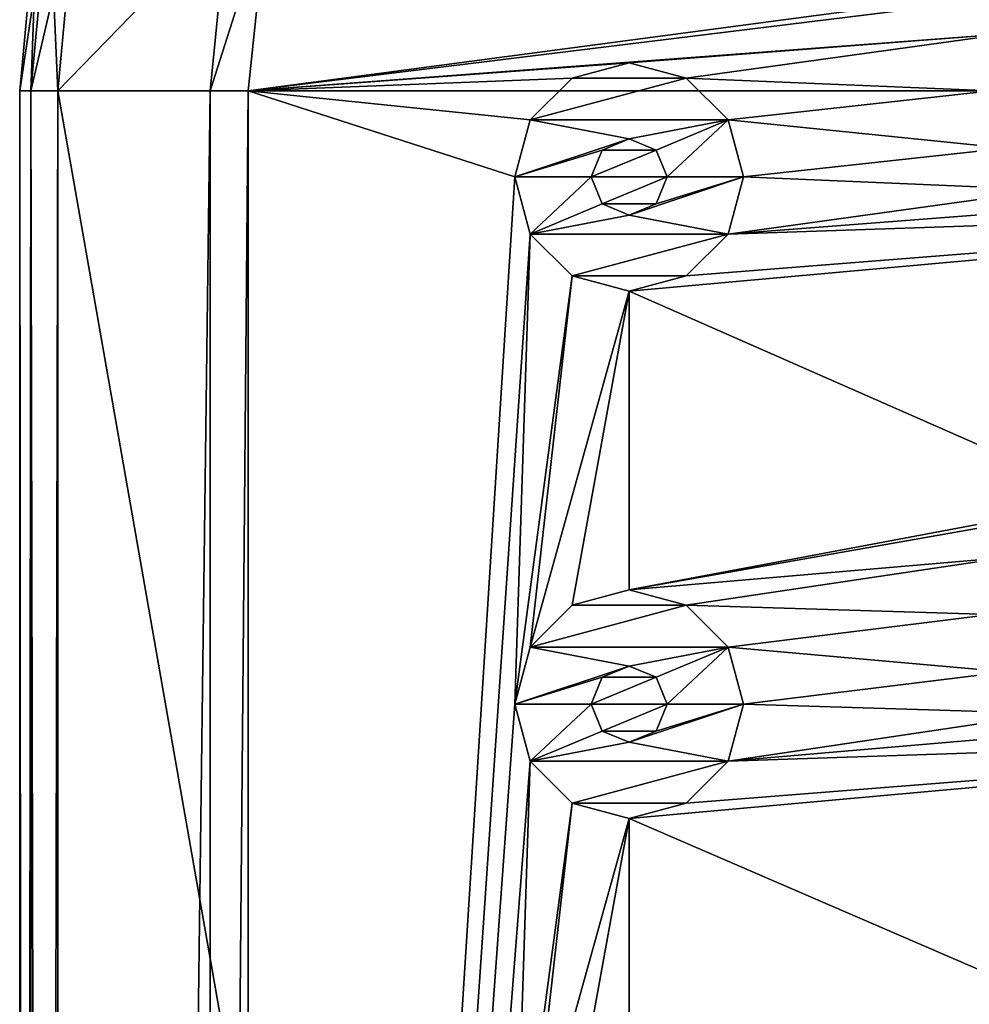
# Model space of a CAD drawing. Header units: millimetres. Extents: x -178 to 325, y 0 to 197.
# Tile 39 of 256: x -164 to -152, y 171 to 184. Entities that reach past the tile are written whole.
import ezdxf

# ---------------------------------------------------------------- set-up
doc = ezdxf.new("R2010")
doc.units = ezdxf.units.MM
doc.header["$LTSCALE"] = 52.148148
for name, color, linetype in [('6044', 7, 'CONTINUOUS'), ('6045', 7, 'CONTINUOUS'), ('6046', 7, 'CONTINUOUS'), ('6048', 7, 'CONTINUOUS'), ('6051', 7, 'CONTINUOUS'), ('6052', 7, 'CONTINUOUS'), ('6055', 7, 'CONTINUOUS'), ('6056', 7, 'CONTINUOUS'), ('6058', 7, 'CONTINUOUS'), ('6061', 7, 'CONTINUOUS'), ('6062', 7, 'CONTINUOUS'), ('6063', 7, 'CONTINUOUS'), ('6064', 7, 'CONTINUOUS'), ('6157', 7, 'CONTINUOUS'), ('6158', 7, 'CONTINUOUS'), ('6159', 7, 'CONTINUOUS'), ('6160', 7, 'CONTINUOUS'), ('6161', 7, 'CONTINUOUS'), ('6162', 7, 'CONTINUOUS'), ('6163', 7, 'CONTINUOUS'), ('6164', 7, 'CONTINUOUS'), ('6165', 7, 'CONTINUOUS'), ('6166', 7, 'CONTINUOUS')]:
    doc.layers.add(name, color=color, linetype=linetype)

msp = doc.modelspace()

# ---------------------------------------------------------------- linework, layer by layer
at = {"layer": '6044', "linetype": 'CONTINUOUS'}
for points in [[(-163.519, 185.76, -7.5), (-136.25, 183.25, -7.5), (-163.75, 183.25, -7.5), (-163.519, 185.76, -7.5)], [(-136.481, 185.76, -7.5), (-136.25, 183.25, -7.5), (-163.519, 185.76, -7.5), (-136.481, 185.76, -7.5)], [(-136.25, 183.25, -7.5), (-136.25, 26.75, -7.5), (-163.75, 183.25, -7.5), (-136.25, 183.25, -7.5)], [(-163.75, 183.25, -7.5), (-136.25, 26.75, -7.5), (-163.75, 26.75, -7.5), (-163.75, 183.25, -7.5)]]:
    msp.add_3dface(points, dxfattribs=at)
at = {"layer": '6045', "linetype": 'CONTINUOUS'}
for points in [[(-163.519, 185.76, 7.5), (-163.75, 183.25, 7.5), (-161.524, 185.543, 7.5), (-163.519, 185.76, 7.5)], [(-161.524, 185.543, 7.5), (-163.75, 183.25, 7.5), (-161.75, 183.25, 7.5), (-161.524, 185.543, 7.5)], [(-161.004, 185.589, 7.5), (-161.25, 183.25, 7.5), (-150, 184.749, 7.5), (-161.004, 185.589, 7.5)], [(-150, 184.749, 7.5), (-161.25, 183.25, 7.5), (-150.75, 184.549, 7.5), (-150, 184.749, 7.5)], [(-150.75, 184.549, 7.5), (-161.25, 183.25, 7.5), (-151.299, 184, 7.5), (-150.75, 184.549, 7.5)], [(-161.25, 183.25, 7.5), (-156.25, 183.62, 7.5), (-151.299, 184, 7.5), (-161.25, 183.25, 7.5)], [(-156.25, 183.62, 7.5), (-155.5, 183.42, 7.5), (-151.299, 184, 7.5), (-156.25, 183.62, 7.5)], [(-151.299, 184, 7.5), (-155.5, 183.42, 7.5), (-151.5, 183.25, 7.5), (-151.299, 184, 7.5)], [(-156.25, 183.62, 7.5), (-161.25, 183.25, 7.5), (-157, 183.42, 7.5), (-156.25, 183.62, 7.5)], [(-157, 183.42, 7.5), (-161.25, 183.25, 7.5), (-157.549, 182.871, 7.5), (-157, 183.42, 7.5)], [(-155.5, 183.42, 7.5), (-154.951, 182.871, 7.5), (-151.5, 183.25, 7.5), (-155.5, 183.42, 7.5)], [(-163.75, 183.25, 7.5), (-163.75, 26.75, 7.5), (-161.75, 183.25, 7.5), (-163.75, 183.25, 7.5)], [(-161.75, 183.25, 7.5), (-163.75, 26.75, 7.5), (-161.75, 126.75, 7.5), (-161.75, 183.25, 7.5)], [(-161.25, 183.25, 7.5), (-161.25, 126.75, 7.5), (-157.75, 182.121, 7.5), (-161.25, 183.25, 7.5)], [(-161.25, 183.25, 7.5), (-157.75, 182.121, 7.5), (-157.549, 182.871, 7.5), (-161.25, 183.25, 7.5)], [(-151.5, 183.25, 7.5), (-154.951, 182.871, 7.5), (-151.299, 182.5, 7.5), (-151.5, 183.25, 7.5)], [(-154.951, 182.871, 7.5), (-154.75, 182.121, 7.5), (-151.299, 182.5, 7.5), (-154.951, 182.871, 7.5)], [(-156.25, 182.62, 7.5), (-156.603, 182.475, 7.5), (-155.897, 182.475, 7.5), (-156.25, 182.62, 7.5)], [(-156.75, 182.121, 7.5), (-155.75, 182.121, 7.5), (-155.897, 182.475, 7.5), (-156.75, 182.121, 7.5)], [(-156.603, 182.475, 7.5), (-156.75, 182.121, 7.5), (-155.897, 182.475, 7.5), (-156.603, 182.475, 7.5)], [(-151.299, 182.5, 7.5), (-154.75, 182.121, 7.5), (-150.75, 181.951, 7.5), (-151.299, 182.5, 7.5)], [(-157.75, 182.121, 7.5), (-161.25, 126.75, 7.5), (-157.549, 181.371, 7.5), (-157.75, 182.121, 7.5)], [(-156.603, 181.767, 7.5), (-155.75, 182.121, 7.5), (-156.75, 182.121, 7.5), (-156.603, 181.767, 7.5)], [(-155.897, 181.767, 7.5), (-155.75, 182.121, 7.5), (-156.603, 181.767, 7.5), (-155.897, 181.767, 7.5)], [(-154.75, 182.121, 7.5), (-154.951, 181.371, 7.5), (-150.75, 181.951, 7.5), (-154.75, 182.121, 7.5)], [(-150.75, 181.951, 7.5), (-154.951, 181.371, 7.5), (-150, 181.751, 7.5), (-150.75, 181.951, 7.5)], [(-156.25, 181.621, 7.5), (-155.897, 181.767, 7.5), (-156.603, 181.767, 7.5), (-156.25, 181.621, 7.5)], [(-156.25, 180.621, 7.5), (-143.75, 181.751, 7.5), (-155.5, 180.822, 7.5), (-156.25, 180.621, 7.5)], [(-143.75, 181.751, 7.5), (-156.25, 180.621, 7.5), (-150, 177.874, 7.5), (-143.75, 181.751, 7.5)], [(-155.5, 180.822, 7.5), (-143.75, 181.751, 7.5), (-154.951, 181.371, 7.5), (-155.5, 180.822, 7.5)], [(-154.951, 181.371, 7.5), (-143.75, 181.751, 7.5), (-150, 181.751, 7.5), (-154.951, 181.371, 7.5)], [(-161.25, 126.75, 7.5), (-157.75, 175.2, 7.5), (-157.549, 181.371, 7.5), (-161.25, 126.75, 7.5)], [(-157.549, 181.371, 7.5), (-157.75, 175.2, 7.5), (-157, 180.822, 7.5), (-157.549, 181.371, 7.5)], [(-157.75, 175.2, 7.5), (-157.549, 175.949, 7.5), (-157, 180.822, 7.5), (-157.75, 175.2, 7.5)], [(-157, 180.822, 7.5), (-157.549, 175.949, 7.5), (-156.25, 180.621, 7.5), (-157, 180.822, 7.5)], [(-157.549, 175.949, 7.5), (-157, 176.499, 7.5), (-156.25, 180.621, 7.5), (-157.549, 175.949, 7.5)], [(-157, 176.499, 7.5), (-156.25, 176.699, 7.5), (-156.25, 180.621, 7.5), (-157, 176.499, 7.5)], [(-156.25, 180.621, 7.5), (-156.25, 176.699, 7.5), (-150, 177.874, 7.5), (-156.25, 180.621, 7.5)], [(-150, 177.874, 7.5), (-156.25, 176.699, 7.5), (-150.75, 177.674, 7.5), (-150, 177.874, 7.5)], [(-150.75, 177.674, 7.5), (-156.25, 176.699, 7.5), (-151.299, 177.125, 7.5), (-150.75, 177.674, 7.5)], [(-156.25, 176.699, 7.5), (-155.5, 176.499, 7.5), (-151.299, 177.125, 7.5), (-156.25, 176.699, 7.5)], [(-151.299, 177.125, 7.5), (-155.5, 176.499, 7.5), (-151.5, 176.375, 7.5), (-151.299, 177.125, 7.5)], [(-155.5, 176.499, 7.5), (-154.951, 175.949, 7.5), (-151.5, 176.375, 7.5), (-155.5, 176.499, 7.5)], [(-151.5, 176.375, 7.5), (-154.951, 175.949, 7.5), (-151.299, 175.625, 7.5), (-151.5, 176.375, 7.5)], [(-154.951, 175.949, 7.5), (-154.75, 175.2, 7.5), (-151.299, 175.625, 7.5), (-154.951, 175.949, 7.5)], [(-156.25, 175.699, 7.5), (-156.603, 175.553, 7.5), (-155.897, 175.553, 7.5), (-156.25, 175.699, 7.5)], [(-156.75, 175.2, 7.5), (-155.75, 175.2, 7.5), (-155.897, 175.553, 7.5), (-156.75, 175.2, 7.5)], [(-156.603, 175.553, 7.5), (-156.75, 175.2, 7.5), (-155.897, 175.553, 7.5), (-156.603, 175.553, 7.5)], [(-151.299, 175.625, 7.5), (-154.75, 175.2, 7.5), (-150.75, 175.076, 7.5), (-151.299, 175.625, 7.5)], [(-157.75, 175.2, 7.5), (-161.25, 126.75, 7.5), (-157.549, 174.45, 7.5), (-157.75, 175.2, 7.5)], [(-156.603, 174.846, 7.5), (-155.75, 175.2, 7.5), (-156.75, 175.2, 7.5), (-156.603, 174.846, 7.5)], [(-155.897, 174.846, 7.5), (-155.75, 175.2, 7.5), (-156.603, 174.846, 7.5), (-155.897, 174.846, 7.5)], [(-154.75, 175.2, 7.5), (-154.951, 174.45, 7.5), (-150.75, 175.076, 7.5), (-154.75, 175.2, 7.5)], [(-150.75, 175.076, 7.5), (-154.951, 174.45, 7.5), (-150, 174.876, 7.5), (-150.75, 175.076, 7.5)], [(-156.25, 174.7, 7.5), (-155.897, 174.846, 7.5), (-156.603, 174.846, 7.5), (-156.25, 174.7, 7.5)], [(-156.25, 173.7, 7.5), (-143.75, 174.829, 7.5), (-155.5, 173.9, 7.5), (-156.25, 173.7, 7.5)], [(-143.75, 174.829, 7.5), (-156.25, 173.7, 7.5), (-150, 170.999, 7.5), (-143.75, 174.829, 7.5)], [(-155.5, 173.9, 7.5), (-143.75, 174.829, 7.5), (-154.951, 174.45, 7.5), (-155.5, 173.9, 7.5)], [(-154.951, 174.45, 7.5), (-143.75, 174.829, 7.5), (-150, 174.876, 7.5), (-154.951, 174.45, 7.5)], [(-161.25, 126.75, 7.5), (-157.75, 168.278, 7.5), (-157.549, 174.45, 7.5), (-161.25, 126.75, 7.5)], [(-157.549, 174.45, 7.5), (-157.75, 168.278, 7.5), (-157, 173.9, 7.5), (-157.549, 174.45, 7.5)], [(-157.75, 168.278, 7.5), (-157.549, 169.028, 7.5), (-157, 173.9, 7.5), (-157.75, 168.278, 7.5)], [(-157, 173.9, 7.5), (-157.549, 169.028, 7.5), (-156.25, 173.7, 7.5), (-157, 173.9, 7.5)], [(-157.549, 169.028, 7.5), (-157, 169.577, 7.5), (-156.25, 173.7, 7.5), (-157.549, 169.028, 7.5)], [(-157, 169.577, 7.5), (-156.25, 169.778, 7.5), (-156.25, 173.7, 7.5), (-157, 169.577, 7.5)], [(-156.25, 173.7, 7.5), (-156.25, 169.778, 7.5), (-150, 170.999, 7.5), (-156.25, 173.7, 7.5)]]:
    msp.add_3dface(points, dxfattribs=at)
at = {"layer": '6046', "linetype": 'CONTINUOUS'}
for points in [[(-164.25, 183.25, -7), (-164.25, 26.75, -7), (-164.25, 183.25, 7), (-164.25, 183.25, -7)], [(-164.25, 183.25, 7), (-164.25, 26.75, -7), (-164.25, 26.75, 7), (-164.25, 183.25, 7)]]:
    msp.add_3dface(points, dxfattribs=at)
at = {"layer": '6048', "linetype": 'CONTINUOUS'}
for points in [[(-164.25, 183.25, -7), (-164.25, 183.25, 7), (-164.007, 185.868, 7), (-164.25, 183.25, -7)], [(-164.007, 185.868, -7), (-164.25, 183.25, -7), (-164.007, 185.868, 7), (-164.007, 185.868, -7)]]:
    msp.add_3dface(points, dxfattribs=at)
at = {"layer": '6051', "linetype": 'CONTINUOUS'}
for points in [[(-164.25, 183.25, -7), (-164.007, 185.868, -7), (-164.104, 183.25, -7.354), (-164.25, 183.25, -7)], [(-164.104, 183.25, -7.354), (-164.007, 185.868, -7), (-163.863, 185.842, -7.354), (-164.104, 183.25, -7.354)], [(-163.75, 183.25, -7.5), (-164.104, 183.25, -7.354), (-163.863, 185.842, -7.354), (-163.75, 183.25, -7.5)], [(-163.519, 185.76, -7.5), (-163.75, 183.25, -7.5), (-163.863, 185.842, -7.354), (-163.519, 185.76, -7.5)]]:
    msp.add_3dface(points, dxfattribs=at)
at = {"layer": '6052', "linetype": 'CONTINUOUS'}
for points in [[(-164.25, 26.75, -7), (-164.25, 183.25, -7), (-164.104, 183.25, -7.354), (-164.25, 26.75, -7)], [(-164.104, 26.75, -7.354), (-164.25, 26.75, -7), (-164.104, 183.25, -7.354), (-164.104, 26.75, -7.354)], [(-163.75, 183.25, -7.5), (-163.75, 26.75, -7.5), (-164.104, 26.75, -7.354), (-163.75, 183.25, -7.5)], [(-163.75, 183.25, -7.5), (-164.104, 26.75, -7.354), (-164.104, 183.25, -7.354), (-163.75, 183.25, -7.5)]]:
    msp.add_3dface(points, dxfattribs=at)
at = {"layer": '6055', "linetype": 'CONTINUOUS'}
for points in [[(-164.25, 183.25, 7), (-164.25, 26.75, 7), (-164.104, 26.75, 7.354), (-164.25, 183.25, 7)], [(-164.104, 183.25, 7.354), (-164.25, 183.25, 7), (-164.104, 26.75, 7.354), (-164.104, 183.25, 7.354)], [(-163.75, 26.75, 7.5), (-163.75, 183.25, 7.5), (-164.104, 183.25, 7.354), (-163.75, 26.75, 7.5)], [(-163.75, 26.75, 7.5), (-164.104, 183.25, 7.354), (-164.104, 26.75, 7.354), (-163.75, 26.75, 7.5)]]:
    msp.add_3dface(points, dxfattribs=at)
at = {"layer": '6056', "linetype": 'CONTINUOUS'}
for points in [[(-164.007, 185.868, 7), (-164.25, 183.25, 7), (-163.863, 185.842, 7.354), (-164.007, 185.868, 7)], [(-164.25, 183.25, 7), (-164.104, 183.25, 7.354), (-163.863, 185.842, 7.354), (-164.25, 183.25, 7)], [(-164.104, 183.25, 7.354), (-163.519, 185.76, 7.5), (-163.863, 185.842, 7.354), (-164.104, 183.25, 7.354)], [(-163.75, 183.25, 7.5), (-163.519, 185.76, 7.5), (-164.104, 183.25, 7.354), (-163.75, 183.25, 7.5)]]:
    msp.add_3dface(points, dxfattribs=at)
at = {"layer": '6058', "linetype": 'CONTINUOUS'}
for points in [[(-161.25, 183.25, 5.5), (-161.004, 185.59, 5.5), (-161.75, 183.25, 5.5), (-161.25, 183.25, 5.5)], [(-161.75, 183.25, 5.5), (-161.004, 185.59, 5.5), (-161.524, 185.545, 5.5), (-161.75, 183.25, 5.5)], [(-161.25, 126.75, 5.5), (-161.25, 183.25, 5.5), (-161.75, 126.75, 5.5), (-161.25, 126.75, 5.5)], [(-161.75, 126.75, 5.5), (-161.25, 183.25, 5.5), (-161.75, 183.25, 5.5), (-161.75, 126.75, 5.5)]]:
    msp.add_3dface(points, dxfattribs=at)
at = {"layer": '6061', "linetype": 'CONTINUOUS'}
for points in [[(-161.25, 126.75, 7.5), (-161.25, 183.25, 7.5), (-161.25, 126.75, 5.5), (-161.25, 126.75, 7.5)], [(-161.25, 183.25, 7.5), (-161.25, 183.25, 5.5), (-161.25, 126.75, 5.5), (-161.25, 183.25, 7.5)]]:
    msp.add_3dface(points, dxfattribs=at)
at = {"layer": '6062', "linetype": 'CONTINUOUS'}
for points in [[(-161.004, 185.589, 7.5), (-161.004, 185.59, 5.5), (-161.25, 183.25, 5.5), (-161.004, 185.589, 7.5)], [(-161.25, 183.25, 7.5), (-161.004, 185.589, 7.5), (-161.25, 183.25, 5.5), (-161.25, 183.25, 7.5)]]:
    msp.add_3dface(points, dxfattribs=at)
at = {"layer": '6063', "linetype": 'CONTINUOUS'}
for points in [[(-161.524, 185.543, 7.5), (-161.75, 183.25, 7.5), (-161.524, 185.545, 5.5), (-161.524, 185.543, 7.5)], [(-161.75, 183.25, 7.5), (-161.75, 183.25, 5.5), (-161.524, 185.545, 5.5), (-161.75, 183.25, 7.5)]]:
    msp.add_3dface(points, dxfattribs=at)
at = {"layer": '6064', "linetype": 'CONTINUOUS'}
for points in [[(-161.75, 183.25, 7.5), (-161.75, 126.75, 7.5), (-161.75, 183.25, 5.5), (-161.75, 183.25, 7.5)], [(-161.75, 126.75, 7.5), (-161.75, 126.75, 5.5), (-161.75, 183.25, 5.5), (-161.75, 126.75, 7.5)]]:
    msp.add_3dface(points, dxfattribs=at)
at = {"layer": '6157', "linetype": 'CONTINUOUS'}
for points in [[(-156.25, 176.7, 9.5), (-156.999, 176.499, 9.5), (-155.501, 176.499, 9.5), (-156.25, 176.7, 9.5)], [(-156.999, 176.499, 9.5), (-157.549, 175.948, 9.5), (-155.501, 176.499, 9.5), (-156.999, 176.499, 9.5)], [(-155.501, 176.499, 9.5), (-157.549, 175.948, 9.5), (-154.951, 175.948, 9.5), (-155.501, 176.499, 9.5)], [(-157.549, 175.948, 9.5), (-157.75, 175.2, 9.5), (-156.25, 175.7, 9.5), (-157.549, 175.948, 9.5)], [(-154.951, 175.948, 9.5), (-157.549, 175.948, 9.5), (-156.25, 175.7, 9.5), (-154.951, 175.948, 9.5)], [(-155.897, 175.552, 9.5), (-154.951, 175.948, 9.5), (-156.25, 175.7, 9.5), (-155.897, 175.552, 9.5)], [(-155.75, 175.2, 9.5), (-154.951, 175.948, 9.5), (-155.897, 175.552, 9.5), (-155.75, 175.2, 9.5)], [(-154.75, 175.2, 9.5), (-154.951, 175.948, 9.5), (-155.75, 175.2, 9.5), (-154.75, 175.2, 9.5)], [(-156.25, 175.7, 9.5), (-157.75, 175.2, 9.5), (-156.603, 175.552, 9.5), (-156.25, 175.7, 9.5)], [(-157.75, 175.2, 9.5), (-156.75, 175.2, 9.5), (-156.603, 175.552, 9.5), (-157.75, 175.2, 9.5)], [(-157.75, 175.2, 9.5), (-157.549, 174.451, 9.5), (-156.75, 175.2, 9.5), (-157.75, 175.2, 9.5)], [(-156.75, 175.2, 9.5), (-157.549, 174.451, 9.5), (-156.603, 174.847, 9.5), (-156.75, 175.2, 9.5)], [(-154.951, 174.451, 9.5), (-154.75, 175.2, 9.5), (-156.25, 174.7, 9.5), (-154.951, 174.451, 9.5)], [(-156.25, 174.7, 9.5), (-154.75, 175.2, 9.5), (-155.897, 174.847, 9.5), (-156.25, 174.7, 9.5)], [(-155.897, 174.847, 9.5), (-154.75, 175.2, 9.5), (-155.75, 175.2, 9.5), (-155.897, 174.847, 9.5)], [(-156.603, 174.847, 9.5), (-157.549, 174.451, 9.5), (-156.25, 174.7, 9.5), (-156.603, 174.847, 9.5)], [(-157.549, 174.451, 9.5), (-154.951, 174.451, 9.5), (-156.25, 174.7, 9.5), (-157.549, 174.451, 9.5)], [(-156.999, 173.9, 9.5), (-154.951, 174.451, 9.5), (-157.549, 174.451, 9.5), (-156.999, 173.9, 9.5)], [(-155.501, 173.9, 9.5), (-154.951, 174.451, 9.5), (-156.999, 173.9, 9.5), (-155.501, 173.9, 9.5)], [(-156.25, 173.7, 9.5), (-155.501, 173.9, 9.5), (-156.999, 173.9, 9.5), (-156.25, 173.7, 9.5)]]:
    msp.add_3dface(points, dxfattribs=at)
at = {"layer": '6158', "linetype": 'CONTINUOUS'}
for points in [[(-157.75, 175.2, 7.5), (-157.549, 174.45, 7.5), (-157.75, 175.2, 9.5), (-157.75, 175.2, 7.5)], [(-157.75, 175.2, 9.5), (-157.549, 174.45, 7.5), (-157.549, 174.451, 9.5), (-157.75, 175.2, 9.5)], [(-154.951, 174.45, 7.5), (-154.75, 175.2, 7.5), (-154.951, 174.451, 9.5), (-154.951, 174.45, 7.5)], [(-154.75, 175.2, 7.5), (-154.75, 175.2, 9.5), (-154.951, 174.451, 9.5), (-154.75, 175.2, 7.5)], [(-157.549, 174.45, 7.5), (-157, 173.9, 7.5), (-157.549, 174.451, 9.5), (-157.549, 174.45, 7.5)], [(-157, 173.9, 7.5), (-156.999, 173.9, 9.5), (-157.549, 174.451, 9.5), (-157, 173.9, 7.5)], [(-154.951, 174.45, 7.5), (-154.951, 174.451, 9.5), (-155.501, 173.9, 9.5), (-154.951, 174.45, 7.5)], [(-155.5, 173.9, 7.5), (-154.951, 174.45, 7.5), (-155.501, 173.9, 9.5), (-155.5, 173.9, 7.5)], [(-157, 173.9, 7.5), (-156.25, 173.7, 7.5), (-156.999, 173.9, 9.5), (-157, 173.9, 7.5)], [(-156.25, 173.7, 7.5), (-156.25, 173.7, 9.5), (-156.999, 173.9, 9.5), (-156.25, 173.7, 7.5)], [(-156.25, 173.7, 7.5), (-155.5, 173.9, 7.5), (-156.25, 173.7, 9.5), (-156.25, 173.7, 7.5)], [(-155.5, 173.9, 7.5), (-155.501, 173.9, 9.5), (-156.25, 173.7, 9.5), (-155.5, 173.9, 7.5)]]:
    msp.add_3dface(points, dxfattribs=at)
at = {"layer": '6159', "linetype": 'CONTINUOUS'}
for points in [[(-156.25, 176.699, 7.5), (-157, 176.499, 7.5), (-156.25, 176.7, 9.5), (-156.25, 176.699, 7.5)], [(-157, 176.499, 7.5), (-156.999, 176.499, 9.5), (-156.25, 176.7, 9.5), (-157, 176.499, 7.5)], [(-156.25, 176.699, 7.5), (-156.25, 176.7, 9.5), (-155.501, 176.499, 9.5), (-156.25, 176.699, 7.5)], [(-155.5, 176.499, 7.5), (-156.25, 176.699, 7.5), (-155.501, 176.499, 9.5), (-155.5, 176.499, 7.5)], [(-157, 176.499, 7.5), (-157.549, 175.949, 7.5), (-156.999, 176.499, 9.5), (-157, 176.499, 7.5)], [(-157.549, 175.949, 7.5), (-157.549, 175.948, 9.5), (-156.999, 176.499, 9.5), (-157.549, 175.949, 7.5)], [(-155.5, 176.499, 7.5), (-155.501, 176.499, 9.5), (-154.951, 175.948, 9.5), (-155.5, 176.499, 7.5)], [(-154.951, 175.949, 7.5), (-155.5, 176.499, 7.5), (-154.951, 175.948, 9.5), (-154.951, 175.949, 7.5)], [(-157.549, 175.949, 7.5), (-157.75, 175.2, 7.5), (-157.549, 175.948, 9.5), (-157.549, 175.949, 7.5)], [(-157.75, 175.2, 7.5), (-157.75, 175.2, 9.5), (-157.549, 175.948, 9.5), (-157.75, 175.2, 7.5)], [(-154.75, 175.2, 7.5), (-154.951, 175.949, 7.5), (-154.75, 175.2, 9.5), (-154.75, 175.2, 7.5)], [(-154.951, 175.949, 7.5), (-154.951, 175.948, 9.5), (-154.75, 175.2, 9.5), (-154.951, 175.949, 7.5)]]:
    msp.add_3dface(points, dxfattribs=at)
at = {"layer": '6160', "linetype": 'CONTINUOUS'}
for points in [[(-156.25, 175.699, 7.5), (-156.25, 175.7, 9.5), (-156.603, 175.552, 9.5), (-156.25, 175.699, 7.5)], [(-156.603, 175.553, 7.5), (-156.25, 175.699, 7.5), (-156.603, 175.552, 9.5), (-156.603, 175.553, 7.5)], [(-156.25, 175.699, 7.5), (-155.897, 175.553, 7.5), (-156.25, 175.7, 9.5), (-156.25, 175.699, 7.5)], [(-155.897, 175.553, 7.5), (-155.897, 175.552, 9.5), (-156.25, 175.7, 9.5), (-155.897, 175.553, 7.5)], [(-156.75, 175.2, 7.5), (-156.603, 175.553, 7.5), (-156.75, 175.2, 9.5), (-156.75, 175.2, 7.5)], [(-156.75, 175.2, 9.5), (-156.603, 175.553, 7.5), (-156.603, 175.552, 9.5), (-156.75, 175.2, 9.5)], [(-155.897, 175.553, 7.5), (-155.75, 175.2, 7.5), (-155.897, 175.552, 9.5), (-155.897, 175.553, 7.5)], [(-155.75, 175.2, 7.5), (-155.75, 175.2, 9.5), (-155.897, 175.552, 9.5), (-155.75, 175.2, 7.5)]]:
    msp.add_3dface(points, dxfattribs=at)
at = {"layer": '6161', "linetype": 'CONTINUOUS'}
for points in [[(-156.603, 174.846, 7.5), (-156.75, 175.2, 7.5), (-156.603, 174.847, 9.5), (-156.603, 174.846, 7.5)], [(-156.75, 175.2, 7.5), (-156.75, 175.2, 9.5), (-156.603, 174.847, 9.5), (-156.75, 175.2, 7.5)], [(-155.75, 175.2, 7.5), (-155.897, 174.846, 7.5), (-155.75, 175.2, 9.5), (-155.75, 175.2, 7.5)], [(-155.897, 174.846, 7.5), (-155.897, 174.847, 9.5), (-155.75, 175.2, 9.5), (-155.897, 174.846, 7.5)], [(-156.603, 174.846, 7.5), (-156.603, 174.847, 9.5), (-156.25, 174.7, 9.5), (-156.603, 174.846, 7.5)], [(-156.25, 174.7, 7.5), (-156.603, 174.846, 7.5), (-156.25, 174.7, 9.5), (-156.25, 174.7, 7.5)], [(-155.897, 174.846, 7.5), (-156.25, 174.7, 7.5), (-155.897, 174.847, 9.5), (-155.897, 174.846, 7.5)], [(-156.25, 174.7, 7.5), (-156.25, 174.7, 9.5), (-155.897, 174.847, 9.5), (-156.25, 174.7, 7.5)]]:
    msp.add_3dface(points, dxfattribs=at)
at = {"layer": '6162', "linetype": 'CONTINUOUS'}
for points in [[(-156.25, 183.621, 9.5), (-156.999, 183.42, 9.5), (-155.501, 183.42, 9.5), (-156.25, 183.621, 9.5)], [(-156.999, 183.42, 9.5), (-157.549, 182.87, 9.5), (-155.501, 183.42, 9.5), (-156.999, 183.42, 9.5)], [(-155.501, 183.42, 9.5), (-157.549, 182.87, 9.5), (-154.951, 182.87, 9.5), (-155.501, 183.42, 9.5)], [(-157.549, 182.87, 9.5), (-157.75, 182.121, 9.5), (-156.25, 182.621, 9.5), (-157.549, 182.87, 9.5)], [(-154.951, 182.87, 9.5), (-157.549, 182.87, 9.5), (-156.25, 182.621, 9.5), (-154.951, 182.87, 9.5)], [(-155.897, 182.474, 9.5), (-154.951, 182.87, 9.5), (-156.25, 182.621, 9.5), (-155.897, 182.474, 9.5)], [(-155.75, 182.121, 9.5), (-154.951, 182.87, 9.5), (-155.897, 182.474, 9.5), (-155.75, 182.121, 9.5)], [(-154.75, 182.121, 9.5), (-154.951, 182.87, 9.5), (-155.75, 182.121, 9.5), (-154.75, 182.121, 9.5)], [(-156.25, 182.621, 9.5), (-157.75, 182.121, 9.5), (-156.603, 182.474, 9.5), (-156.25, 182.621, 9.5)], [(-157.75, 182.121, 9.5), (-156.75, 182.121, 9.5), (-156.603, 182.474, 9.5), (-157.75, 182.121, 9.5)], [(-157.75, 182.121, 9.5), (-157.549, 181.372, 9.5), (-156.75, 182.121, 9.5), (-157.75, 182.121, 9.5)], [(-156.75, 182.121, 9.5), (-157.549, 181.372, 9.5), (-156.603, 181.768, 9.5), (-156.75, 182.121, 9.5)], [(-154.951, 181.372, 9.5), (-154.75, 182.121, 9.5), (-156.25, 181.621, 9.5), (-154.951, 181.372, 9.5)], [(-156.25, 181.621, 9.5), (-154.75, 182.121, 9.5), (-155.897, 181.768, 9.5), (-156.25, 181.621, 9.5)], [(-155.897, 181.768, 9.5), (-154.75, 182.121, 9.5), (-155.75, 182.121, 9.5), (-155.897, 181.768, 9.5)], [(-156.603, 181.768, 9.5), (-157.549, 181.372, 9.5), (-156.25, 181.621, 9.5), (-156.603, 181.768, 9.5)], [(-157.549, 181.372, 9.5), (-154.951, 181.372, 9.5), (-156.25, 181.621, 9.5), (-157.549, 181.372, 9.5)], [(-156.999, 180.822, 9.5), (-154.951, 181.372, 9.5), (-157.549, 181.372, 9.5), (-156.999, 180.822, 9.5)], [(-155.501, 180.822, 9.5), (-154.951, 181.372, 9.5), (-156.999, 180.822, 9.5), (-155.501, 180.822, 9.5)], [(-156.25, 180.621, 9.5), (-155.501, 180.822, 9.5), (-156.999, 180.822, 9.5), (-156.25, 180.621, 9.5)]]:
    msp.add_3dface(points, dxfattribs=at)
at = {"layer": '6163', "linetype": 'CONTINUOUS'}
for points in [[(-157.75, 182.121, 7.5), (-157.549, 181.371, 7.5), (-157.75, 182.121, 9.5), (-157.75, 182.121, 7.5)], [(-157.75, 182.121, 9.5), (-157.549, 181.371, 7.5), (-157.549, 181.372, 9.5), (-157.75, 182.121, 9.5)], [(-154.951, 181.371, 7.5), (-154.75, 182.121, 7.5), (-154.951, 181.372, 9.5), (-154.951, 181.371, 7.5)], [(-154.75, 182.121, 7.5), (-154.75, 182.121, 9.5), (-154.951, 181.372, 9.5), (-154.75, 182.121, 7.5)], [(-157.549, 181.371, 7.5), (-157, 180.822, 7.5), (-157.549, 181.372, 9.5), (-157.549, 181.371, 7.5)], [(-157, 180.822, 7.5), (-156.999, 180.822, 9.5), (-157.549, 181.372, 9.5), (-157, 180.822, 7.5)], [(-154.951, 181.371, 7.5), (-154.951, 181.372, 9.5), (-155.501, 180.822, 9.5), (-154.951, 181.371, 7.5)], [(-155.5, 180.822, 7.5), (-154.951, 181.371, 7.5), (-155.501, 180.822, 9.5), (-155.5, 180.822, 7.5)], [(-157, 180.822, 7.5), (-156.25, 180.621, 7.5), (-156.999, 180.822, 9.5), (-157, 180.822, 7.5)], [(-156.25, 180.621, 7.5), (-156.25, 180.621, 9.5), (-156.999, 180.822, 9.5), (-156.25, 180.621, 7.5)], [(-156.25, 180.621, 7.5), (-155.5, 180.822, 7.5), (-156.25, 180.621, 9.5), (-156.25, 180.621, 7.5)], [(-155.5, 180.822, 7.5), (-155.501, 180.822, 9.5), (-156.25, 180.621, 9.5), (-155.5, 180.822, 7.5)]]:
    msp.add_3dface(points, dxfattribs=at)
at = {"layer": '6164', "linetype": 'CONTINUOUS'}
for points in [[(-156.25, 183.62, 7.5), (-157, 183.42, 7.5), (-156.25, 183.621, 9.5), (-156.25, 183.62, 7.5)], [(-157, 183.42, 7.5), (-156.999, 183.42, 9.5), (-156.25, 183.621, 9.5), (-157, 183.42, 7.5)], [(-156.25, 183.62, 7.5), (-156.25, 183.621, 9.5), (-155.501, 183.42, 9.5), (-156.25, 183.62, 7.5)], [(-155.5, 183.42, 7.5), (-156.25, 183.62, 7.5), (-155.501, 183.42, 9.5), (-155.5, 183.42, 7.5)], [(-157, 183.42, 7.5), (-157.549, 182.871, 7.5), (-156.999, 183.42, 9.5), (-157, 183.42, 7.5)], [(-157.549, 182.871, 7.5), (-157.549, 182.87, 9.5), (-156.999, 183.42, 9.5), (-157.549, 182.871, 7.5)], [(-155.5, 183.42, 7.5), (-155.501, 183.42, 9.5), (-154.951, 182.87, 9.5), (-155.5, 183.42, 7.5)], [(-154.951, 182.871, 7.5), (-155.5, 183.42, 7.5), (-154.951, 182.87, 9.5), (-154.951, 182.871, 7.5)], [(-157.549, 182.871, 7.5), (-157.75, 182.121, 7.5), (-157.549, 182.87, 9.5), (-157.549, 182.871, 7.5)], [(-157.75, 182.121, 7.5), (-157.75, 182.121, 9.5), (-157.549, 182.87, 9.5), (-157.75, 182.121, 7.5)], [(-154.75, 182.121, 7.5), (-154.951, 182.871, 7.5), (-154.75, 182.121, 9.5), (-154.75, 182.121, 7.5)], [(-154.951, 182.871, 7.5), (-154.951, 182.87, 9.5), (-154.75, 182.121, 9.5), (-154.951, 182.871, 7.5)]]:
    msp.add_3dface(points, dxfattribs=at)
at = {"layer": '6165', "linetype": 'CONTINUOUS'}
for points in [[(-156.25, 182.62, 7.5), (-156.25, 182.621, 9.5), (-156.603, 182.474, 9.5), (-156.25, 182.62, 7.5)], [(-156.603, 182.475, 7.5), (-156.25, 182.62, 7.5), (-156.603, 182.474, 9.5), (-156.603, 182.475, 7.5)], [(-156.25, 182.62, 7.5), (-155.897, 182.475, 7.5), (-156.25, 182.621, 9.5), (-156.25, 182.62, 7.5)], [(-155.897, 182.475, 7.5), (-155.897, 182.474, 9.5), (-156.25, 182.621, 9.5), (-155.897, 182.475, 7.5)], [(-156.75, 182.121, 7.5), (-156.603, 182.475, 7.5), (-156.75, 182.121, 9.5), (-156.75, 182.121, 7.5)], [(-156.75, 182.121, 9.5), (-156.603, 182.475, 7.5), (-156.603, 182.474, 9.5), (-156.75, 182.121, 9.5)], [(-155.897, 182.475, 7.5), (-155.75, 182.121, 7.5), (-155.897, 182.474, 9.5), (-155.897, 182.475, 7.5)], [(-155.75, 182.121, 7.5), (-155.75, 182.121, 9.5), (-155.897, 182.474, 9.5), (-155.75, 182.121, 7.5)]]:
    msp.add_3dface(points, dxfattribs=at)
at = {"layer": '6166', "linetype": 'CONTINUOUS'}
for points in [[(-156.603, 181.767, 7.5), (-156.75, 182.121, 7.5), (-156.603, 181.768, 9.5), (-156.603, 181.767, 7.5)], [(-156.75, 182.121, 7.5), (-156.75, 182.121, 9.5), (-156.603, 181.768, 9.5), (-156.75, 182.121, 7.5)], [(-155.75, 182.121, 7.5), (-155.897, 181.767, 7.5), (-155.75, 182.121, 9.5), (-155.75, 182.121, 7.5)], [(-155.897, 181.767, 7.5), (-155.897, 181.768, 9.5), (-155.75, 182.121, 9.5), (-155.897, 181.767, 7.5)], [(-156.603, 181.767, 7.5), (-156.603, 181.768, 9.5), (-156.25, 181.621, 9.5), (-156.603, 181.767, 7.5)], [(-156.25, 181.621, 7.5), (-156.603, 181.767, 7.5), (-156.25, 181.621, 9.5), (-156.25, 181.621, 7.5)], [(-155.897, 181.767, 7.5), (-156.25, 181.621, 7.5), (-155.897, 181.768, 9.5), (-155.897, 181.767, 7.5)], [(-156.25, 181.621, 7.5), (-156.25, 181.621, 9.5), (-155.897, 181.768, 9.5), (-156.25, 181.621, 7.5)]]:
    msp.add_3dface(points, dxfattribs=at)

doc.saveas('drawing.dxf')
